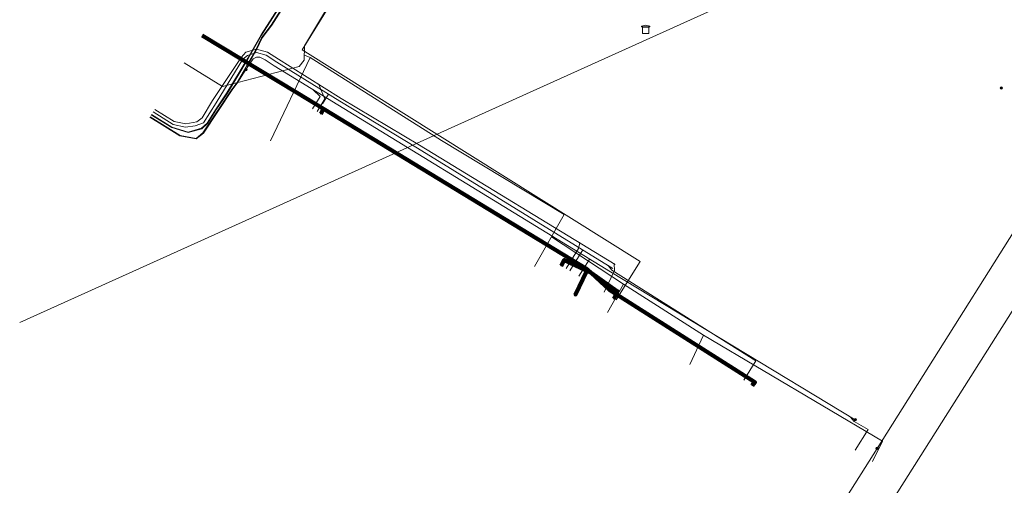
# Model space of a CAD drawing. Header units: metres. Extents: x 153756 to 154348, y 463867 to 464433.
# Tile 3 of 76: x 153756 to 153849, y 463957 to 464000. Entities that reach past the tile are written whole.
import ezdxf
from ezdxf.lldxf.tags import DXFTag

# ---------------------------------------------------------------- set-up
doc = ezdxf.new("R2010")
doc.units = ezdxf.units.M
doc.header["$LTSCALE"] = 0.5
doc.layers.get('0').update_dxf_attribs({"linetype": 'CONTINUOUS'})
for name, color, linetype, lineweight in [('B-PV-KL-DATA_DELTA FIBER NETWERK BV-G', 90, 'KL-DATA-SO', 18), ('B-PV-KL-DATA_FORE FREEDOM BV-G', 90, 'KL-DATA-SO', 18), ('B-PV-KL-DATA_HULPSTUK_KPN BV-S', 90, 'CONTINUOUS', 25), ('B-PV-KL-DATA_HULPSTUK_ZIGGO BV-S', 90, 'CONTINUOUS', 25), ('B-PV-KL-DATA_KABELBED_KPN BV-G', 90, 'CONTINUOUS', 100), ('B-PV-KL-DATA_REGGEFIBER OPERATOR BV-G', 90, 'KL-DATA-SO', 18), ('B-PV-KL-ET_LS_400 V_STEDIN NETBEHEER BV-G', 190, 'KL-LS-SO', 18), ('B-PV-KL-ET_LS_HULPSTUK_STEDIN NETBEHEER BV-S', 190, 'CONTINUOUS', 25), ('B-PV-KL-ET_MS_10 KV_STEDIN NETBEHEER BV-G', 130, 'KL-MS-SO', 18), ('B-PV-KL-GAS_LD_POLYETHYLEEN PE_40_STEDIN NETBEHEER BV-G', 50, 'KL-GAS_LD-SO', 18), ('B-PV-KL-GAS_LD_POLYETHYLEEN PE_63_STEDIN NETBEHEER BV-G', 50, 'KL-GAS_LD-SO', 18), ('B-PV-KL-WATER_32_VITENS-G', 170, 'KL-WATER-SO', 18), ('B-PV-KL-WATER_40_VITENS-G', 170, 'KL-WATER-SO', 18), ('B-PV-KL-WATER_63_VITENS-G', 170, 'KL-WATER-SO', 18), ('B-PV-KL-WATER_HULPSTUK_VITENS-S', 170, 'CONTINUOUS', 25)]:
    doc.layers.add(name, color=color, linetype=linetype, lineweight=lineweight)
doc.styles.add('NLCS-ISO', font='txt')
tags = doc.linetypes.add('KL-DATA-SO', pattern='A,4,-1,[101,NLCS.SHX,S=0.5,R=0,X=0,Y=0],-1,4,-1,["D",Standard,S=1,R=0,X=-0.25,Y=-0.5],-1.5', length=12.5).pattern_tags.tags
tags[18] = DXFTag(74, 10)
tags = doc.linetypes.add('KL-GAS_LD-SO', pattern='A,4,-1,[69,NLCS.SHX,S=0.5,R=0,X=0,Y=0],-1,4,-1,["L",Standard,S=1,R=0,X=0.25,Y=-0.5],-2', length=13).pattern_tags.tags
tags[18] = DXFTag(74, 10)
tags = doc.linetypes.add('KL-LS-SO', pattern='A,4,-1,[103,NLCS.SHX,S=0.75,R=0,X=0,Y=0],-1,4,-1,["L",Standard,S=1,R=0,X=0,Y=-0.5],-2', length=13).pattern_tags.tags
tags[18] = DXFTag(74, 10)
tags = doc.linetypes.add('KL-MS-SO', pattern='A,4,-1,[103,NLCS.SHX,S=0.75,R=0,X=0,Y=0],-1,4,-1,["M",Standard,S=1,R=0,X=0,Y=-0.5],-2', length=13).pattern_tags.tags
tags[18] = DXFTag(74, 10)
doc.linetypes.add('KL-WATER-SO', pattern='A,7,-0.5,[168,NLCS.SHX,S=0.75,R=0,X=0.75,Y=0],-2', length=9.5)

# ---------------------------------------------------------------- blocks, each defined once
blk = doc.blocks.new('SKL-WTB_HULP_MOF-SO')
at = {"linetype": 'ByBlock', "lineweight": 18}
h = blk.add_hatch(color=0, dxfattribs=at)
h.dxf.hatch_style = 1
h.paths.add_polyline_path([(-0.5625, 0, 1), (0.5625, 0, 1)])
at = {"color": 0, "linetype": 'ByBlock', "lineweight": 18}
blk.add_circle((0, 0), 0.5625, dxfattribs=at)
at = {"color": 0, "linetype": 'ByBlock', "lineweight": 18, "style": 'NLCS-ISO', "flags": 1}
for tag, p in [('TYPE', (1.5, 0)), ('OMSCHRIJVING', (1.5, -3)), ('LABEL', (1.5, -1.5))]:
    blk.add_attdef(tag, p, '', height=1, dxfattribs=at)
blk = doc.blocks.new('SKL-WTB_HULP_TECHNISCH GEBOUW-SO')
at = {"color": 0, "linetype": 'ByBlock', "lineweight": 18}
for points in [[(-2, 1.5), (0, 2), (2, 1.5), (2, 1.18), (-2, 1.18)], [(-1.5, 1.02), (1.5, 1.02), (1.5, -2), (-1.5, -2)]]:
    blk.add_lwpolyline(points, close=True, dxfattribs=at)
at = {"color": 0, "linetype": 'ByBlock', "lineweight": 18, "style": 'NLCS-ISO', "flags": 1}
for tag, p in [('TYPE', (2.5, 0)), ('OMSCHRIJVING', (2.5, -3)), ('LABEL', (2.5, -1.5))]:
    blk.add_attdef(tag, p, '', height=1, dxfattribs=at)
blk = doc.blocks.new('SKL-WTB_HULP_OVERIG-SO')
at = {"color": 0, "linetype": 'ByBlock', "lineweight": 18}
for points in [[(-0.14, 0.14), (0.14, -0.14)], [(0.14, 0.14), (-0.14, -0.14)]]:
    blk.add_lwpolyline(points, dxfattribs=at)
at = {"color": 0, "linetype": 'ByBlock', "lineweight": 18, "style": 'NLCS-ISO', "flags": 1}
for tag, p in [('TYPE', (1.5, 0)), ('OMSCHRIJVING', (1.5, -3)), ('LABEL', (1.5, -1.5))]:
    blk.add_attdef(tag, p, '', height=1, dxfattribs=at)

msp = doc.modelspace()

# ---------------------------------------------------------------- linework, layer by layer
at = {"layer": 'B-PV-KL-DATA_DELTA FIBER NETWERK BV-G', "ltscale": 0.5, "flags": 128}
msp.add_lwpolyline([(153808.554, 464038.493), (153803.847, 464031.557), (153782.861, 463997.687), (153814.555, 463977.862), (153812.296, 463974.27)], dxfattribs=at)
at = {"layer": 'B-PV-KL-DATA_FORE FREEDOM BV-G', "ltscale": 0.5, "flags": 128}
msp.add_lwpolyline([(153756.394, 463972.147), (154001.148, 464082.537)], dxfattribs=at)
at = {"layer": 'B-PV-KL-DATA_KABELBED_KPN BV-G', "ltscale": 0.5, "flags": 128}
for points in [[(153773.49, 463999.017), (153782.411, 463993.645), (153784.885, 463992.142), (153809.579, 463977.143)], [(153784.885, 463992.142), (153784.618, 463991.678)], [(153809.953, 463976.797), (153809.558, 463976.984), (153807.438, 463977.988), (153807.16, 463977.449)], [(153809.627, 463977.131), (153809.616, 463977.108), (153809.558, 463976.984), (153808.474, 463974.706)], [(153825.063, 463966.241), (153825.309, 463966.543), (153812.304, 463974.797), (153811.707, 463975.175), (153809.953, 463976.797), (153809.616, 463977.108), (153809.579, 463977.143)], [(153809.953, 463976.797), (153812.442, 463975.053), (153812.304, 463974.797), (153812.072, 463974.365)]]:
    msp.add_lwpolyline(points, dxfattribs=at)
at = {"layer": 'B-PV-KL-DATA_REGGEFIBER OPERATOR BV-G', "ltscale": 0.5, "flags": 128}
for points in [[(153771.815, 463996.451), (153775.419, 463994.249), (153782.595, 463996.116), (153783.074, 463996.726), (153783.095, 463998.041), (153786.662, 464004.029), (153792.022, 464012.4), (153799.029, 464023.491), (153800.783, 464026.339), (153802.733, 464029.598)], [(153783.607, 463996.955), (153779.891, 463989.154)], [(153783.081, 463997.192), (153783.607, 463996.955)], [(153783.607, 463996.955), (153795.922, 463989.172), (153807.432, 463982.247)], [(153807.432, 463982.247), (153804.635, 463977.373)], [(153806.234, 463980.158), (153813.003, 463975.739)], [(153813.003, 463975.739), (153811.501, 463973.076)], [(153813.003, 463975.739), (153820.5, 463970.964)], [(153820.5, 463970.964), (153819.197, 463968.213)], [(153820.5, 463970.964), (153837.254, 463961.027), (153836.324, 463959.136)]]:
    msp.add_lwpolyline(points, dxfattribs=at)
at = {"layer": 'B-PV-KL-ET_LS_400 V_STEDIN NETBEHEER BV-G', "ltscale": 0.5, "flags": 128}
for points in [[(153801.451, 464043.16), (153804.883, 464041.329), (153805.228, 464040.878), (153805.3, 464040.507), (153805.21, 464039.911), (153804.068, 464038.456), (153802.387, 464036.22), (153793.824, 464021.787), (153779.961, 464000), (153779.064, 463998.817), (153778.571, 463997.756), (153776.749, 463994.589), (153776.283, 463993.977), (153773.571, 463989.906), (153772.925, 463989.384), (153771.438, 463989.662), (153768.617, 463991.411)], [(153777.589, 463995.823), (153778.016, 463996.675), (153778.615, 463997.733), (153779.107, 463998.791), (153780.02, 464000), (153793.866, 464021.761), (153802.429, 464036.192), (153804.108, 464038.425), (153805.249, 464039.88), (153806.21, 464039.96), (153808.161, 464038.722)], [(153835.912, 463922.003), (153835.417, 463921.224), (153835.315, 463921.148), (153835.192, 463921.115), (153835.129, 463921.116), (153835.007, 463921.153), (153834.908, 463921.295), (153834.879, 463921.378), (153834.866, 463921.551), (153834.915, 463921.718), (153834.926, 463921.862), (153834.885, 463922), (153834.797, 463922.113), (153822.103, 463930.095), (153866.602, 464000.325), (153872.067, 463997.058), (153871.853, 463996.718), (153874.899, 463994.899), (153874.952, 463994.983)], [(153834.72, 463963.041), (153811.775, 463976.896), (153780.248, 463996.182), (153779.403, 463996.75), (153778.888, 463996.985), (153778.596, 463996.992), (153778.281, 463996.832), (153777.589, 463995.823)], [(153777.589, 463995.823), (153776.791, 463994.561), (153776.323, 463993.948), (153773.608, 463989.871), (153772.938, 463989.331), (153771.419, 463989.615), (153768.59, 463991.369)], [(153783.839, 463992.168), (153784.558, 463993.311), (153783.887, 463993.933), (153783.897, 463993.95)], [(153836.77, 463960.353), (153854.933, 463989.131)], [(153808.801, 463976.468), (153809.822, 463978.091)], [(153834.695, 463960.183), (153835.92, 463962.131), (153834.617, 463962.87), (153834.282, 463963.282), (153834.292, 463963.299)], [(153823.533, 463939.38), (153836.77, 463960.353)]]:
    msp.add_lwpolyline(points, dxfattribs=at)
at = {"layer": 'B-PV-KL-ET_MS_10 KV_STEDIN NETBEHEER BV-G', "ltscale": 0.5, "flags": 128}
for points in [[(153768.758, 463991.634), (153770.661, 463990.447), (153772.177, 463989.981), (153773.439, 463990.329), (153773.964, 463990.808), (153774.749, 463992.07), (153775.823, 463993.658), (153777.776, 463996.893), (153779.014, 463999.082), (153789.079, 464014.777), (153793.559, 464021.999), (153795.244, 464022.985), (153796.603, 464023.443), (153797.902, 464023.968), (153798.884, 464024.818), (153799.602, 464026.09), (153814.025, 464047.438), (153814.158, 464048.108), (153814.055, 464048.319), (153813.812, 464048.334), (153813.439, 464048.106), (153812.951, 464047.865), (153812.621, 464047.863), (153812.27, 464047.991), (153811.519, 464048.489)], [(153768.731, 463991.592), (153770.64, 463990.401), (153772.176, 463989.929), (153773.464, 463990.284), (153774.003, 463990.775), (153774.791, 463992.043), (153775.865, 463993.631), (153777.819, 463996.867), (153779.057, 463999.056), (153789.122, 464014.75), (153793.595, 464021.962), (153795.265, 464022.939), (153796.62, 464023.396), (153797.928, 464023.925), (153798.916, 464024.78), (153799.704, 464025.572), (153814.351, 464047.184), (153814.64, 464047.541), (153814.892, 464047.731), (153815.099, 464047.75), (153815.244, 464047.663), (153815.307, 464047.476), (153815.301, 464047.115), (153815.135, 464046.626), (153815.1, 464046.223), (153815.32, 464045.91), (153816.723, 464044.99)]]:
    msp.add_lwpolyline(points, dxfattribs=at)
at = {"layer": 'B-PV-KL-GAS_LD_POLYETHYLEEN PE_40_STEDIN NETBEHEER BV-G', "ltscale": 0.5, "flags": 128}
for points in [[(153784.784, 463992.637), (153785.344, 463993.528)], [(153807.964, 463976.995), (153809.185, 463978.937)], [(153824.264, 463966.743), (153825.408, 463968.562), (153811.888, 463977.041), (153811.567, 463977.473)]]:
    msp.add_lwpolyline(points, dxfattribs=at)
at = {"layer": 'B-PV-KL-GAS_LD_POLYETHYLEEN PE_63_STEDIN NETBEHEER BV-G', "ltscale": 0.5, "flags": 128}
msp.add_lwpolyline([(153768.905, 463991.866), (153770.77, 463990.69), (153771.926, 463990.429), (153772.855, 463990.549), (153773.621, 463990.846), (153774.822, 463992.722), (153777.321, 463996.799), (153777.758, 463997.133), (153778.578, 463997.425), (153779.503, 463997.171), (153780.5, 463996.533), (153786.416, 463992.863), (153793.683, 463988.465), (153811.993, 463977.211)], dxfattribs=at)
at = {"layer": 'B-PV-KL-WATER_32_VITENS-G', "ltscale": 0.5, "flags": 128}
for points in [[(153784.606, 463993.952), (153785.007, 463993.082), (153784.262, 463991.902)], [(153808.772, 463979.088), (153807.625, 463977.208)], [(153812.144, 463977.028), (153811.181, 463974.972)]]:
    msp.add_lwpolyline(points, dxfattribs=at)
at = {"layer": 'B-PV-KL-WATER_40_VITENS-G', "ltscale": 0.5, "flags": 128}
for points in [[(153784.441, 463994.442), (153784.606, 463993.952)], [(153808.89, 463979.601), (153808.772, 463979.088)], [(153812.129, 463977.627), (153812.144, 463977.028)]]:
    msp.add_lwpolyline(points, dxfattribs=at)
at = {"layer": 'B-PV-KL-WATER_63_VITENS-G', "ltscale": 0.5, "flags": 128}
msp.add_lwpolyline([(153812.215, 463977.575), (153793.862, 463988.759), (153786.537, 463993.136), (153781.736, 463996.127), (153780.639, 463996.816), (153779.613, 463997.473), (153778.598, 463997.747), (153777.605, 463997.446), (153777.146, 463996.951), (153774.473, 463992.94), (153773.493, 463991.317), (153772.99, 463990.933), (153771.958, 463990.75), (153770.862, 463990.975), (153769.056, 463992.103)], dxfattribs=at)

# ---------------------------------------------------------------- block references
at = {"layer": 'B-PV-KL-DATA_HULPSTUK_KPN BV-S', "xscale": 0.2, "yscale": 0.2, "zscale": 0.2}
for name, p in [('SKL-WTB_HULP_MOF-SO', (153848.397, 463994.103)), ('SKL-WTB_HULP_MOF-SO', (153784.885, 463992.142)), ('SKL-WTB_HULP_OVERIG-SO', (153784.886, 463992.142)), ('SKL-WTB_HULP_OVERIG-SO', (153784.618, 463991.679)), ('SKL-WTB_HULP_OVERIG-SO', (153807.16, 463977.449)), ('SKL-WTB_HULP_OVERIG-SO', (153809.579, 463977.143)), ('SKL-WTB_HULP_OVERIG-SO', (153809.579, 463977.143)), ('SKL-WTB_HULP_OVERIG-SO', (153809.627, 463977.131)), ('SKL-WTB_HULP_MOF-SO', (153809.953, 463976.797)), ('SKL-WTB_HULP_MOF-SO', (153809.953, 463976.797)), ('SKL-WTB_HULP_OVERIG-SO', (153809.953, 463976.797)), ('SKL-WTB_HULP_OVERIG-SO', (153809.953, 463976.797)), ('SKL-WTB_HULP_MOF-SO', (153808.474, 463974.706)), ('SKL-WTB_HULP_OVERIG-SO', (153808.474, 463974.706)), ('SKL-WTB_HULP_OVERIG-SO', (153812.072, 463974.364)), ('SKL-WTB_HULP_OVERIG-SO', (153825.063, 463966.241))]:
    msp.add_blockref(name, p, dxfattribs=at)
at = {"layer": 'B-PV-KL-DATA_HULPSTUK_ZIGGO BV-S', "xscale": 0.2, "yscale": 0.2, "zscale": 0.2}
msp.add_blockref('SKL-WTB_HULP_TECHNISCH GEBOUW-SO', (153815.068, 463999.6), dxfattribs=at)
at = {"layer": 'B-PV-KL-ET_LS_HULPSTUK_STEDIN NETBEHEER BV-S', "xscale": 0.2, "yscale": 0.2, "zscale": 0.2}
for p in [(153777.589, 463995.823), (153834.72, 463963.041), (153836.77, 463960.353)]:
    msp.add_blockref('SKL-WTB_HULP_MOF-SO', p, dxfattribs=at)
at = {"layer": 'B-PV-KL-WATER_HULPSTUK_VITENS-S', "xscale": 0.2, "yscale": 0.2, "zscale": 0.2}
for p in [(153784.441, 463994.442), (153784.606, 463993.952), (153808.772, 463979.088), (153808.89, 463979.601), (153812.129, 463977.627), (153812.144, 463977.028)]:
    msp.add_blockref('SKL-WTB_HULP_OVERIG-SO', p, dxfattribs=at)

doc.saveas('drawing.dxf')
